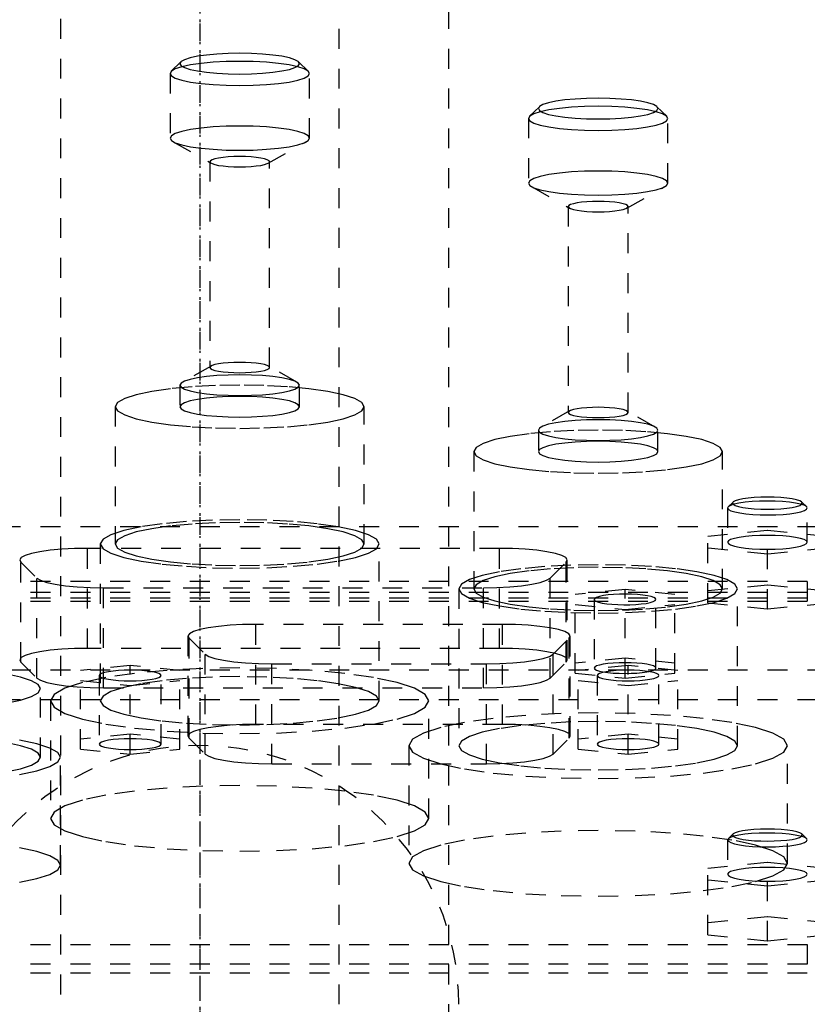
# Model space of a CAD drawing. Extents: x -125 to 125, y -136 to 719.
# Tile 10 of 13: x -9 to 30, y 295 to 344. Entities that reach past the tile are written whole.
import ezdxf

# ---------------------------------------------------------------- set-up
doc = ezdxf.new("R2010")
doc.units = 0
doc.linetypes.add('CENTER', pattern=[1.5, 0.45, -0.5, 0.05, -0.5])
doc.linetypes.add('DASHED', pattern=[2, 1, -1])
doc.layers.add('AM_3', color=7, linetype='DASHED')
doc.layers.add('AM_7', color=7, linetype='CENTER')

msp = doc.modelspace()

# ---------------------------------------------------------------- linework, layer by layer
at = {"layer": 'AM_3', "color": 6, "linetype": 'DASHED'}
for p, q in [((-7, 680), (-7, -97.5)), ((7, -97.5), (7, 680)), ((12.5, -56.5), (12.5, 664.5)), ((-0.953, 341.845), (-1.445, 341.368)), ((5.445, 341.368), (4.953, 341.845)), ((-1.5, 341.261), (-1.5, 338.011)), ((5.5, 338.011), (5.5, 341.261)), ((17.047, 339.587), (16.555, 339.11)), ((23.445, 339.11), (22.953, 339.587)), ((16.5, 339.003), (16.5, 335.753)), ((23.5, 335.753), (23.5, 339.003)), ((-1.345, 337.832), (0.566, 336.753)), ((3.434, 336.753), (5.345, 337.832)), ((0.5, 336.829), (0.5, 326.489)), ((3.5, 326.489), (3.5, 336.829)), ((16.655, 335.575), (18.566, 334.495)), ((21.434, 334.495), (23.345, 335.575)), ((18.5, 334.571), (18.5, 324.232)), ((21.5, 324.232), (21.5, 334.571)), ((0.566, 326.565), (-0.868, 325.756)), ((4.868, 325.756), (3.434, 326.565)), ((-1, 325.602), (-1, 324.519)), ((5, 324.519), (5, 325.602)), ((-4.25, 324.519), (-4.25, 317.625)), ((8.25, 317.625), (8.25, 324.519)), ((18.566, 324.308), (17.132, 323.499)), ((22.868, 323.499), (21.434, 324.308)), ((17, 323.345), (17, 322.262)), ((23, 322.262), (23, 323.345)), ((13.75, 322.262), (13.75, 315.369)), ((26.25, 315.369), (26.25, 322.262)), ((26.777, 319.732), (26.531, 319.493)), ((30.469, 319.493), (30.223, 319.732)), ((26.5, 319.432), (26.5, 317.709)), ((30.5, 317.709), (30.5, 319.432)), ((-50, 318.5), (50, 318.5)), ((25.5, 318.019), (28.5, 318.32)), ((28.5, 318.32), (31.5, 318.019)), ((28.5, 314.359), (28.5, 318.32)), ((-5, 317.625), (-5, 309.747)), ((9, 309.747), (9, 317.625)), ((25.5, 314.66), (25.5, 318.019)), ((-5.648, 312.382), (-5.648, 317.404)), ((15.048, 317.404), (-5.648, 317.404)), ((15.048, 312.382), (15.048, 317.404)), ((28.5, 317.117), (25.5, 317.417)), ((31.5, 317.417), (28.5, 317.117)), ((-8.996, 311.689), (-8.996, 316.711)), ((-8.996, 316.711), (-8.185, 315.912)), ((17.585, 315.912), (18.396, 316.711)), ((18.396, 311.689), (18.396, 316.711)), ((18.448, 311.791), (18.448, 316.814)), ((30.5, 315.733), (-30.5, 315.733)), ((-8.185, 310.89), (-8.185, 315.912)), ((17.585, 310.89), (17.585, 315.912)), ((30.5, 315.733), (30.5, 314.748)), ((32.5, 315.182), (-32.5, 315.182)), ((-4.837, 315.425), (14.237, 315.425)), ((-4.837, 310.402), (-4.837, 315.425)), ((13, 315.369), (13, 307.49)), ((14.237, 310.402), (14.237, 315.425)), ((21.35, 315.34), (18.85, 315.089)), ((18.85, 311.141), (18.85, 315.089)), ((21.35, 310.891), (21.35, 315.34)), ((23.85, 315.089), (21.35, 315.34)), ((23.85, 311.141), (23.85, 315.089)), ((28.5, 315.563), (25.5, 315.262)), ((27, 307.49), (27, 315.369)), ((31.5, 315.262), (28.5, 315.563)), ((32.5, 314.91), (-32.5, 314.91)), ((-30.5, 314.748), (30.5, 314.748)), ((18.85, 314.588), (21.35, 314.337)), ((19.8, 314.839), (19.8, 311.392)), ((21.35, 314.337), (23.85, 314.588)), ((22.9, 311.392), (22.9, 314.839)), ((25.5, 314.66), (28.5, 314.359)), ((28.5, 314.359), (31.5, 314.66)), ((2.802, 308.561), (2.802, 313.584)), ((15.198, 313.584), (2.802, 313.584)), ((15.198, 308.561), (15.198, 313.584)), ((-0.598, 312.994), (-0.598, 307.971)), ((-0.546, 307.868), (-0.546, 312.891)), ((-0.546, 312.891), (0.265, 312.092)), ((17.735, 312.092), (18.546, 312.891)), ((18.546, 307.868), (18.546, 312.891)), ((18.598, 307.971), (18.598, 312.994)), ((15.048, 312.382), (-5.648, 312.382)), ((-8.996, 311.689), (-8.185, 310.89)), ((0.265, 307.07), (0.265, 312.092)), ((17.585, 310.89), (18.396, 311.689)), ((17.735, 307.07), (17.735, 312.092)), ((21.35, 311.893), (18.85, 311.642)), ((23.85, 311.642), (21.35, 311.893)), ((-47.497, 311.3), (47.497, 311.3)), ((-3.5, 311.52), (-6, 311.269)), ((-6, 307.321), (-6, 311.269)), ((-3.5, 307.07), (-3.5, 311.52)), ((-1, 311.269), (-3.5, 311.52)), ((-1, 307.321), (-1, 311.269)), ((3.613, 311.604), (14.387, 311.604)), ((3.613, 306.582), (3.613, 311.604)), ((14.387, 306.582), (14.387, 311.604)), ((18.85, 311.141), (21.35, 310.891)), ((21.5, 311.52), (19, 311.269)), ((19, 307.321), (19, 311.269)), ((21.35, 310.891), (23.85, 311.141)), ((21.5, 307.07), (21.5, 311.52)), ((24, 311.269), (21.5, 311.52)), ((24, 307.321), (24, 311.269)), ((-6, 310.768), (-3.5, 310.517)), ((-5.05, 311.018), (-5.05, 307.572)), ((-3.5, 310.517), (-1, 310.768)), ((-1.95, 307.572), (-1.95, 311.018)), ((19, 310.768), (21.5, 310.517)), ((19.95, 311.018), (19.95, 307.572)), ((21.5, 310.517), (24, 310.768)), ((23.05, 307.572), (23.05, 311.018)), ((-8, 306.91), (-8, 310.357)), ((-4.837, 310.402), (14.237, 310.402)), ((43, 309.8), (-44, 309.8)), ((-7.5, 309.747), (-7.5, 303.838)), ((11.5, 303.838), (11.5, 309.747)), ((15.198, 308.561), (2.802, 308.561)), ((-3.5, 308.073), (-6, 307.822)), ((-1, 307.822), (-3.5, 308.073)), ((-0.546, 307.868), (0.265, 307.07)), ((17.735, 307.07), (18.546, 307.868)), ((21.5, 308.073), (19, 307.822)), ((24, 307.822), (21.5, 308.073)), ((-6, 307.321), (-3.5, 307.07)), ((-3.5, 307.07), (-1, 307.321)), ((10.5, 307.49), (10.5, 301.581)), ((19, 307.321), (21.5, 307.07)), ((21.5, 307.07), (24, 307.321)), ((29.5, 301.581), (29.5, 307.49)), ((-7, 301.494), (-7, 306.91)), ((3.613, 306.582), (14.387, 306.582)), ((26.506, 302.783), (26.5, 302.756)), ((26.5, 302.756), (26.5, 301.032)), ((26.531, 302.817), (26.506, 302.783)), ((26.777, 303.056), (26.531, 302.817)), ((30.469, 302.817), (30.223, 303.056)), ((25.5, 301.342), (28.5, 301.643)), ((25.5, 297.99), (25.5, 301.342)), ((28.5, 301.643), (31.5, 301.342)), ((28.5, 297.689), (28.5, 301.643)), ((28.5, 300.44), (25.5, 300.741)), ((31.5, 300.741), (28.5, 300.44)), ((28.5, 298.892), (25.5, 298.591)), ((31.5, 298.591), (28.5, 298.892)), ((25.5, 297.99), (28.5, 297.689)), ((28.5, 297.689), (31.5, 297.99)), ((-30.5, 297.5), (30.5, 297.5)), ((30.5, 297.5), (30.5, 296.515)), ((30.5, 296.515), (-30.5, 296.515)), ((-32.5, 296.081), (32.5, 296.081))]:
    msp.add_line(p, q, dxfattribs=at)
for points in [[(-1.5, 341.261), (-1.433, 341.142), (-1.234, 341.028), (-0.91, 340.923), (-0.475, 340.831), (0.056, 340.756), (0.661, 340.699), (1.317, 340.665), (2, 340.653), (2.683, 340.665), (3.339, 340.699), (3.944, 340.756), (4.475, 340.831), (4.91, 340.923), (5.234, 341.028), (5.433, 341.142), (5.5, 341.261), (5.433, 341.379), (5.234, 341.493), (4.91, 341.599), (4.475, 341.691), (3.944, 341.766), (3.339, 341.822), (2.683, 341.857), (2, 341.869), (1.317, 341.857), (0.661, 341.822), (0.056, 341.766), (-0.475, 341.691), (-0.91, 341.599), (-1.234, 341.493), (-1.433, 341.379)], [(-1, 341.753), (-0.942, 341.652), (-0.772, 341.554), (-0.494, 341.464), (-0.121, 341.385), (0.333, 341.32), (0.852, 341.272), (1.415, 341.242), (2, 341.232), (2.585, 341.242), (3.148, 341.272), (3.667, 341.32), (4.121, 341.385), (4.494, 341.464), (4.772, 341.554), (4.942, 341.652), (5, 341.753), (4.942, 341.855), (4.772, 341.953), (4.494, 342.043), (4.121, 342.122), (3.667, 342.186), (3.148, 342.235), (2.585, 342.264), (2, 342.274), (1.415, 342.264), (0.852, 342.235), (0.333, 342.186), (-0.121, 342.122), (-0.494, 342.043), (-0.772, 341.953), (-0.942, 341.855)], [(17, 339.495), (17.058, 339.394), (17.228, 339.296), (17.506, 339.206), (17.879, 339.127), (18.333, 339.062), (18.852, 339.014), (19.415, 338.984), (20, 338.974), (20.585, 338.984), (21.148, 339.014), (21.667, 339.062), (22.121, 339.127), (22.494, 339.206), (22.772, 339.296), (22.942, 339.394), (23, 339.495), (22.942, 339.597), (22.772, 339.695), (22.494, 339.785), (22.121, 339.864), (21.667, 339.929), (21.148, 339.977), (20.585, 340.006), (20, 340.016), (19.415, 340.006), (18.852, 339.977), (18.333, 339.929), (17.879, 339.864), (17.506, 339.785), (17.228, 339.695), (17.058, 339.597)], [(16.5, 339.003), (16.567, 338.884), (16.766, 338.77), (17.09, 338.665), (17.525, 338.573), (18.056, 338.498), (18.661, 338.441), (19.317, 338.407), (20, 338.395), (20.683, 338.407), (21.339, 338.441), (21.944, 338.498), (22.475, 338.573), (22.91, 338.665), (23.234, 338.77), (23.433, 338.884), (23.5, 339.003), (23.433, 339.122), (23.234, 339.236), (22.91, 339.341), (22.475, 339.433), (21.944, 339.508), (21.339, 339.565), (20.683, 339.599), (20, 339.611), (19.317, 339.599), (18.661, 339.565), (18.056, 339.508), (17.525, 339.433), (17.09, 339.341), (16.766, 339.236), (16.567, 339.122)], [(-1.5, 338.011), (-1.433, 337.892), (-1.234, 337.778), (-0.91, 337.673), (-0.475, 337.581), (0.056, 337.506), (0.661, 337.45), (1.317, 337.415), (2, 337.403), (2.683, 337.415), (3.339, 337.45), (3.944, 337.506), (4.475, 337.581), (4.91, 337.673), (5.234, 337.778), (5.433, 337.892), (5.5, 338.011), (5.433, 338.13), (5.234, 338.244), (4.91, 338.349), (4.475, 338.441), (3.944, 338.516), (3.339, 338.573), (2.683, 338.607), (2, 338.619), (1.317, 338.607), (0.661, 338.573), (0.056, 338.516), (-0.475, 338.441), (-0.91, 338.349), (-1.234, 338.244), (-1.433, 338.13)], [(0.5, 336.829), (0.529, 336.778), (0.614, 336.73), (0.753, 336.685), (0.939, 336.645), (1.167, 336.613), (1.426, 336.589), (1.707, 336.574), (2, 336.569), (2.293, 336.574), (2.574, 336.589), (2.833, 336.613), (3.061, 336.645), (3.247, 336.685), (3.386, 336.73), (3.471, 336.778), (3.5, 336.829), (3.471, 336.88), (3.386, 336.929), (3.247, 336.974), (3.061, 337.013), (2.833, 337.046), (2.574, 337.07), (2.293, 337.085), (2, 337.09), (1.707, 337.085), (1.426, 337.07), (1.167, 337.046), (0.939, 337.013), (0.753, 336.974), (0.614, 336.929), (0.529, 336.88)], [(16.5, 335.753), (16.567, 335.635), (16.766, 335.521), (17.09, 335.415), (17.525, 335.323), (18.056, 335.248), (18.661, 335.192), (19.317, 335.157), (20, 335.145), (20.683, 335.157), (21.339, 335.192), (21.944, 335.248), (22.475, 335.323), (22.91, 335.415), (23.234, 335.521), (23.433, 335.635), (23.5, 335.753), (23.433, 335.872), (23.234, 335.986), (22.91, 336.091), (22.475, 336.183), (21.944, 336.258), (21.339, 336.315), (20.683, 336.349), (20, 336.361), (19.317, 336.349), (18.661, 336.315), (18.056, 336.258), (17.525, 336.183), (17.09, 336.091), (16.766, 335.986), (16.567, 335.872)], [(18.5, 334.571), (18.529, 334.521), (18.614, 334.472), (18.753, 334.427), (18.939, 334.387), (19.167, 334.355), (19.426, 334.331), (19.707, 334.316), (20, 334.311), (20.293, 334.316), (20.574, 334.331), (20.833, 334.355), (21.061, 334.387), (21.247, 334.427), (21.386, 334.472), (21.471, 334.521), (21.5, 334.571), (21.471, 334.622), (21.386, 334.671), (21.247, 334.716), (21.061, 334.756), (20.833, 334.788), (20.574, 334.812), (20.293, 334.827), (20, 334.832), (19.707, 334.827), (19.426, 334.812), (19.167, 334.788), (18.939, 334.756), (18.753, 334.716), (18.614, 334.671), (18.529, 334.622)], [(0.5, 326.489), (0.529, 326.438), (0.614, 326.389), (0.753, 326.344), (0.939, 326.305), (1.167, 326.272), (1.426, 326.248), (1.707, 326.233), (2, 326.228), (2.293, 326.233), (2.574, 326.248), (2.833, 326.272), (3.061, 326.305), (3.247, 326.344), (3.386, 326.389), (3.471, 326.438), (3.5, 326.489), (3.471, 326.54), (3.386, 326.588), (3.247, 326.633), (3.061, 326.673), (2.833, 326.705), (2.574, 326.729), (2.293, 326.744), (2, 326.749), (1.707, 326.744), (1.426, 326.729), (1.167, 326.705), (0.939, 326.673), (0.753, 326.633), (0.614, 326.588), (0.529, 326.54)], [(-1, 325.602), (-0.942, 325.501), (-0.772, 325.403), (-0.494, 325.313), (-0.121, 325.234), (0.333, 325.169), (0.852, 325.121), (1.415, 325.092), (2, 325.081), (2.585, 325.092), (3.148, 325.121), (3.667, 325.169), (4.121, 325.234), (4.494, 325.313), (4.772, 325.403), (4.942, 325.501), (5, 325.602), (4.942, 325.704), (4.772, 325.802), (4.494, 325.892), (4.121, 325.971), (3.667, 326.036), (3.148, 326.084), (2.585, 326.113), (2, 326.123), (1.415, 326.113), (0.852, 326.084), (0.333, 326.036), (-0.121, 325.971), (-0.494, 325.892), (-0.772, 325.802), (-0.942, 325.704)], [(-4.25, 324.519), (-4.13, 324.307), (-3.774, 324.104), (-3.197, 323.916), (-2.419, 323.752), (-1.472, 323.617), (-0.392, 323.516), (0.781, 323.455), (2, 323.434), (3.219, 323.455), (4.392, 323.516), (5.472, 323.617), (6.419, 323.752), (7.197, 323.916), (7.774, 324.104), (8.13, 324.307), (8.25, 324.519), (8.13, 324.731), (7.774, 324.934), (7.197, 325.122), (6.419, 325.287), (5.472, 325.422), (4.392, 325.522), (3.219, 325.584), (2, 325.604), (0.781, 325.584), (-0.392, 325.522), (-1.472, 325.422), (-2.419, 325.287), (-3.197, 325.122), (-3.774, 324.934), (-4.13, 324.731)], [(-1, 324.519), (-0.942, 324.418), (-0.772, 324.32), (-0.494, 324.23), (-0.121, 324.151), (0.333, 324.086), (0.852, 324.038), (1.415, 324.008), (2, 323.998), (2.585, 324.008), (3.148, 324.038), (3.667, 324.086), (4.121, 324.151), (4.494, 324.23), (4.772, 324.32), (4.942, 324.418), (5, 324.519), (4.942, 324.621), (4.772, 324.719), (4.494, 324.809), (4.121, 324.888), (3.667, 324.952), (3.148, 325), (2.585, 325.03), (2, 325.04), (1.415, 325.03), (0.852, 325), (0.333, 324.952), (-0.121, 324.888), (-0.494, 324.809), (-0.772, 324.719), (-0.942, 324.621)], [(18.5, 324.232), (18.529, 324.181), (18.614, 324.132), (18.753, 324.087), (18.939, 324.048), (19.167, 324.015), (19.426, 323.991), (19.707, 323.976), (20, 323.971), (20.293, 323.976), (20.574, 323.991), (20.833, 324.015), (21.061, 324.048), (21.247, 324.087), (21.386, 324.132), (21.471, 324.181), (21.5, 324.232), (21.471, 324.283), (21.386, 324.331), (21.247, 324.376), (21.061, 324.416), (20.833, 324.448), (20.574, 324.472), (20.293, 324.487), (20, 324.492), (19.707, 324.487), (19.426, 324.472), (19.167, 324.448), (18.939, 324.416), (18.753, 324.376), (18.614, 324.331), (18.529, 324.283)], [(17, 323.345), (17.058, 323.244), (17.228, 323.146), (17.506, 323.056), (17.879, 322.977), (18.333, 322.912), (18.852, 322.864), (19.415, 322.835), (20, 322.825), (20.585, 322.835), (21.148, 322.864), (21.667, 322.912), (22.121, 322.977), (22.494, 323.056), (22.772, 323.146), (22.942, 323.244), (23, 323.345), (22.942, 323.447), (22.772, 323.545), (22.494, 323.635), (22.121, 323.714), (21.667, 323.779), (21.148, 323.827), (20.585, 323.856), (20, 323.866), (19.415, 323.856), (18.852, 323.827), (18.333, 323.779), (17.879, 323.714), (17.506, 323.635), (17.228, 323.545), (17.058, 323.447)], [(13.75, 322.262), (13.87, 322.05), (14.226, 321.847), (14.803, 321.659), (15.581, 321.495), (16.528, 321.36), (17.608, 321.259), (18.781, 321.198), (20, 321.177), (21.219, 321.198), (22.392, 321.259), (23.472, 321.36), (24.419, 321.495), (25.197, 321.659), (25.774, 321.847), (26.13, 322.05), (26.25, 322.262), (26.13, 322.474), (25.774, 322.677), (25.197, 322.865), (24.419, 323.03), (23.472, 323.165), (22.392, 323.265), (21.219, 323.327), (20, 323.347), (18.781, 323.327), (17.608, 323.265), (16.528, 323.165), (15.581, 323.03), (14.803, 322.865), (14.226, 322.677), (13.87, 322.474)], [(17, 322.262), (17.058, 322.161), (17.228, 322.063), (17.506, 321.973), (17.879, 321.894), (18.333, 321.829), (18.852, 321.781), (19.415, 321.751), (20, 321.741), (20.585, 321.751), (21.148, 321.781), (21.667, 321.829), (22.121, 321.894), (22.494, 321.973), (22.772, 322.063), (22.942, 322.161), (23, 322.262), (22.942, 322.364), (22.772, 322.462), (22.494, 322.552), (22.121, 322.631), (21.667, 322.695), (21.148, 322.743), (20.585, 322.773), (20, 322.783), (19.415, 322.773), (18.852, 322.743), (18.333, 322.695), (17.879, 322.631), (17.506, 322.552), (17.228, 322.462), (17.058, 322.364)], [(30.25, 319.678), (30.216, 319.738), (30.117, 319.795), (29.955, 319.847), (29.737, 319.893), (29.472, 319.931), (29.17, 319.959), (28.841, 319.976), (28.5, 319.982), (28.159, 319.976), (27.83, 319.959), (27.528, 319.931), (27.263, 319.893), (27.045, 319.847), (26.883, 319.795), (26.784, 319.738), (26.75, 319.678), (26.784, 319.619), (26.883, 319.562), (27.045, 319.51), (27.263, 319.464), (27.528, 319.426), (27.83, 319.398), (28.159, 319.38), (28.5, 319.375), (28.841, 319.38), (29.17, 319.398), (29.472, 319.426), (29.737, 319.464), (29.955, 319.51), (30.117, 319.562), (30.216, 319.619)], [(-5, 317.625), (-4.865, 317.388), (-4.467, 317.16), (-3.82, 316.95), (-2.95, 316.766), (-1.889, 316.615), (-0.679, 316.502), (0.634, 316.433), (2, 316.41), (3.366, 316.433), (4.679, 316.502), (5.889, 316.615), (6.95, 316.766), (7.82, 316.95), (8.467, 317.16), (8.865, 317.388), (9, 317.625), (8.865, 317.863), (8.467, 318.091), (7.82, 318.301), (6.95, 318.485), (5.889, 318.636), (4.679, 318.749), (3.366, 318.818), (2, 318.841), (0.634, 318.818), (-0.679, 318.749), (-1.889, 318.636), (-2.95, 318.485), (-3.82, 318.301), (-4.467, 318.091), (-4.865, 317.863)], [(-4.25, 317.625), (-4.13, 317.414), (-3.774, 317.21), (-3.197, 317.023), (-2.419, 316.858), (-1.472, 316.723), (-0.392, 316.623), (0.781, 316.561), (2, 316.54), (3.219, 316.561), (4.392, 316.623), (5.472, 316.723), (6.419, 316.858), (7.197, 317.023), (7.774, 317.21), (8.13, 317.414), (8.25, 317.625), (8.13, 317.837), (7.774, 318.041), (7.197, 318.228), (6.419, 318.393), (5.472, 318.528), (4.392, 318.628), (3.219, 318.69), (2, 318.711), (0.781, 318.69), (-0.392, 318.628), (-1.472, 318.528), (-2.419, 318.393), (-3.197, 318.228), (-3.774, 318.041), (-4.13, 317.837)], [(30.5, 317.709), (30.462, 317.777), (30.348, 317.842), (30.163, 317.902), (29.914, 317.954), (29.611, 317.998), (29.265, 318.03), (28.89, 318.049), (28.5, 318.056), (28.11, 318.049), (27.735, 318.03), (27.389, 317.998), (27.086, 317.954), (26.837, 317.902), (26.652, 317.842), (26.538, 317.777), (26.5, 317.709), (26.538, 317.641), (26.652, 317.576), (26.837, 317.516), (27.086, 317.463), (27.389, 317.42), (27.735, 317.388), (28.11, 317.368), (28.5, 317.362), (28.89, 317.368), (29.265, 317.388), (29.611, 317.42), (29.914, 317.463), (30.163, 317.516), (30.348, 317.576), (30.462, 317.641)], [(13, 315.369), (13.135, 315.131), (13.533, 314.903), (14.18, 314.693), (15.05, 314.509), (16.111, 314.358), (17.321, 314.245), (18.634, 314.176), (20, 314.153), (21.366, 314.176), (22.679, 314.245), (23.889, 314.358), (24.95, 314.509), (25.82, 314.693), (26.467, 314.903), (26.865, 315.131), (27, 315.369), (26.865, 315.606), (26.467, 315.834), (25.82, 316.044), (24.95, 316.228), (23.889, 316.379), (22.679, 316.492), (21.366, 316.561), (20, 316.584), (18.634, 316.561), (17.321, 316.492), (16.111, 316.379), (15.05, 316.228), (14.18, 316.044), (13.533, 315.834), (13.135, 315.606)], [(13.75, 315.369), (13.87, 315.157), (14.226, 314.953), (14.803, 314.766), (15.581, 314.601), (16.528, 314.466), (17.608, 314.366), (18.781, 314.304), (20, 314.283), (21.219, 314.304), (22.392, 314.366), (23.472, 314.466), (24.419, 314.601), (25.197, 314.766), (25.774, 314.953), (26.13, 315.157), (26.25, 315.369), (26.13, 315.58), (25.774, 315.784), (25.197, 315.971), (24.419, 316.136), (23.472, 316.271), (22.392, 316.371), (21.219, 316.433), (20, 316.454), (18.781, 316.433), (17.608, 316.371), (16.528, 316.271), (15.581, 316.136), (14.803, 315.971), (14.226, 315.784), (13.87, 315.58)], [(22.9, 311.392), (22.87, 311.444), (22.782, 311.495), (22.639, 311.541), (22.446, 311.582), (22.211, 311.616), (21.943, 311.641), (21.652, 311.656), (21.35, 311.661), (21.048, 311.656), (20.757, 311.641), (20.489, 311.616), (20.254, 311.582), (20.061, 311.541), (19.918, 311.495), (19.83, 311.444), (19.8, 311.392), (19.83, 311.339), (19.918, 311.289), (20.061, 311.242), (20.254, 311.202), (20.489, 311.168), (20.757, 311.143), (21.048, 311.128), (21.35, 311.123), (21.652, 311.128), (21.943, 311.143), (22.211, 311.168), (22.446, 311.202), (22.639, 311.242), (22.782, 311.289), (22.87, 311.339)], [(-7.5, 309.747), (-7.317, 309.425), (-6.777, 309.116), (-5.899, 308.831), (-4.718, 308.581), (-3.278, 308.375), (-1.635, 308.223), (0.147, 308.129), (2, 308.097), (3.853, 308.129), (5.635, 308.223), (7.278, 308.375), (8.718, 308.581), (9.899, 308.831), (10.777, 309.116), (11.317, 309.425), (11.5, 309.747), (11.317, 310.069), (10.777, 310.378), (9.899, 310.664), (8.718, 310.914), (7.278, 311.119), (5.635, 311.271), (3.853, 311.365), (2, 311.397), (0.147, 311.365), (-1.635, 311.271), (-3.278, 311.119), (-4.718, 310.914), (-5.899, 310.664), (-6.777, 310.378), (-7.317, 310.069)], [(-1.95, 311.018), (-1.98, 311.071), (-2.068, 311.121), (-2.211, 311.168), (-2.404, 311.209), (-2.639, 311.242), (-2.907, 311.267), (-3.198, 311.282), (-3.5, 311.288), (-3.802, 311.282), (-4.093, 311.267), (-4.361, 311.242), (-4.596, 311.209), (-4.789, 311.168), (-4.932, 311.121), (-5.02, 311.071), (-5.05, 311.018), (-5.02, 310.966), (-4.932, 310.915), (-4.789, 310.869), (-4.596, 310.828), (-4.361, 310.795), (-4.093, 310.77), (-3.802, 310.754), (-3.5, 310.749), (-3.198, 310.754), (-2.907, 310.77), (-2.639, 310.795), (-2.404, 310.828), (-2.211, 310.869), (-2.068, 310.915), (-1.98, 310.966)], [(23.05, 311.018), (23.02, 311.071), (22.932, 311.121), (22.789, 311.168), (22.596, 311.209), (22.361, 311.242), (22.093, 311.267), (21.802, 311.282), (21.5, 311.288), (21.198, 311.282), (20.907, 311.267), (20.639, 311.242), (20.404, 311.209), (20.211, 311.168), (20.068, 311.121), (19.98, 311.071), (19.95, 311.018), (19.98, 310.966), (20.068, 310.915), (20.211, 310.869), (20.404, 310.828), (20.639, 310.795), (20.907, 310.77), (21.198, 310.754), (21.5, 310.749), (21.802, 310.754), (22.093, 310.77), (22.361, 310.795), (22.596, 310.828), (22.789, 310.869), (22.932, 310.915), (23.02, 310.966)], [(-5, 309.747), (-4.865, 309.51), (-4.467, 309.282), (-3.82, 309.072), (-2.95, 308.888), (-1.889, 308.736), (-0.679, 308.624), (0.634, 308.555), (2, 308.531), (3.366, 308.555), (4.679, 308.624), (5.889, 308.736), (6.95, 308.888), (7.82, 309.072), (8.467, 309.282), (8.865, 309.51), (9, 309.747), (8.865, 309.984), (8.467, 310.212), (7.82, 310.422), (6.95, 310.607), (5.889, 310.758), (4.679, 310.87), (3.366, 310.939), (2, 310.963), (0.634, 310.939), (-0.679, 310.87), (-1.889, 310.758), (-2.95, 310.607), (-3.82, 310.422), (-4.467, 310.212), (-4.865, 309.984)], [(10.5, 307.49), (10.683, 307.168), (11.223, 306.859), (12.101, 306.574), (13.282, 306.324), (14.722, 306.118), (16.365, 305.966), (18.147, 305.872), (20, 305.84), (21.853, 305.872), (23.635, 305.966), (25.278, 306.118), (26.718, 306.324), (27.899, 306.574), (28.777, 306.859), (29.317, 307.168), (29.5, 307.49), (29.317, 307.812), (28.777, 308.121), (27.899, 308.407), (26.718, 308.657), (25.278, 308.862), (23.635, 309.014), (21.853, 309.108), (20, 309.14), (18.147, 309.108), (16.365, 309.014), (14.722, 308.862), (13.282, 308.657), (12.101, 308.407), (11.223, 308.121), (10.683, 307.812)], [(13, 307.49), (13.135, 307.253), (13.533, 307.025), (14.18, 306.815), (15.05, 306.631), (16.111, 306.479), (17.321, 306.367), (18.634, 306.298), (20, 306.275), (21.366, 306.298), (22.679, 306.367), (23.889, 306.479), (24.95, 306.631), (25.82, 306.815), (26.467, 307.025), (26.865, 307.253), (27, 307.49), (26.865, 307.727), (26.467, 307.955), (25.82, 308.165), (24.95, 308.35), (23.889, 308.501), (22.679, 308.613), (21.366, 308.682), (20, 308.706), (18.634, 308.682), (17.321, 308.613), (16.111, 308.501), (15.05, 308.35), (14.18, 308.165), (13.533, 307.955), (13.135, 307.727)], [(-1.95, 307.572), (-1.98, 307.624), (-2.068, 307.675), (-2.211, 307.721), (-2.404, 307.762), (-2.639, 307.795), (-2.907, 307.82), (-3.198, 307.836), (-3.5, 307.841), (-3.802, 307.836), (-4.093, 307.82), (-4.361, 307.795), (-4.596, 307.762), (-4.789, 307.721), (-4.932, 307.675), (-5.02, 307.624), (-5.05, 307.572), (-5.02, 307.519), (-4.932, 307.469), (-4.789, 307.422), (-4.596, 307.381), (-4.361, 307.348), (-4.093, 307.323), (-3.802, 307.308), (-3.5, 307.302), (-3.198, 307.308), (-2.907, 307.323), (-2.639, 307.348), (-2.404, 307.381), (-2.211, 307.422), (-2.068, 307.469), (-1.98, 307.519)], [(23.05, 307.572), (23.02, 307.624), (22.932, 307.675), (22.789, 307.721), (22.596, 307.762), (22.361, 307.795), (22.093, 307.82), (21.802, 307.836), (21.5, 307.841), (21.198, 307.836), (20.907, 307.82), (20.639, 307.795), (20.404, 307.762), (20.211, 307.721), (20.068, 307.675), (19.98, 307.624), (19.95, 307.572), (19.98, 307.519), (20.068, 307.469), (20.211, 307.422), (20.404, 307.381), (20.639, 307.348), (20.907, 307.323), (21.198, 307.308), (21.5, 307.302), (21.802, 307.308), (22.093, 307.323), (22.361, 307.348), (22.596, 307.381), (22.789, 307.422), (22.932, 307.469), (23.02, 307.519)], [(-7.5, 303.838), (-7.317, 303.516), (-6.777, 303.207), (-5.899, 302.922), (-4.718, 302.672), (-3.278, 302.466), (-1.635, 302.314), (0.147, 302.22), (2, 302.188), (3.853, 302.22), (5.635, 302.314), (7.278, 302.466), (8.718, 302.672), (9.899, 302.922), (10.777, 303.207), (11.317, 303.516), (11.5, 303.838), (11.317, 304.16), (10.777, 304.469), (9.899, 304.755), (8.718, 305.005), (7.278, 305.21), (5.635, 305.362), (3.853, 305.456), (2, 305.488), (0.147, 305.456), (-1.635, 305.362), (-3.278, 305.21), (-4.718, 305.005), (-5.899, 304.755), (-6.777, 304.469), (-7.317, 304.16)], [(10.5, 301.581), (10.683, 301.259), (11.223, 300.949), (12.101, 300.664), (13.282, 300.414), (14.722, 300.209), (16.365, 300.057), (18.147, 299.963), (20, 299.931), (21.853, 299.963), (23.635, 300.057), (25.278, 300.209), (26.718, 300.414), (27.899, 300.664), (28.777, 300.949), (29.317, 301.259), (29.5, 301.581), (29.317, 301.903), (28.777, 302.212), (27.899, 302.497), (26.718, 302.747), (25.278, 302.952), (23.635, 303.105), (21.853, 303.199), (20, 303.23), (18.147, 303.199), (16.365, 303.105), (14.722, 302.952), (13.282, 302.747), (12.101, 302.497), (11.223, 302.212), (10.683, 301.903)]]:
    msp.add_lwpolyline(points, close=True, dxfattribs=at)
for points in [[(26.531, 319.493), (26.5, 319.426), (26.546, 319.358), (26.665, 319.294), (26.855, 319.235), (27.108, 319.183), (27.413, 319.141), (27.76, 319.11), (28.135, 319.091), (28.524, 319.085), (28.913, 319.092), (29.285, 319.113), (29.628, 319.145), (29.927, 319.189), (30.172, 319.242), (30.354, 319.302), (30.464, 319.367), (30.5, 319.434), (30.459, 319.502), (30.344, 319.567), (30.159, 319.626), (29.91, 319.679), (29.607, 319.721), (29.263, 319.753), (28.889, 319.773), (28.5, 319.78)], [(28.5, 319.78), (28.104, 319.773), (27.725, 319.752), (27.375, 319.719), (27.07, 319.675), (26.822, 319.621), (26.64, 319.56), (26.531, 319.493)], [(-5.648, 317.404), (-6.303, 317.393), (-6.934, 317.36), (-7.516, 317.307), (-8.029, 317.235), (-8.452, 317.148), (-8.77, 317.048), (-8.971, 316.939), (-9.047, 316.825), (-8.996, 316.711)], [(18.396, 316.711), (18.447, 316.825), (18.371, 316.939), (18.17, 317.048), (17.852, 317.148), (17.429, 317.235), (16.916, 317.307), (16.334, 317.36), (15.703, 317.393), (15.048, 317.404)], [(-8.185, 315.912), (-8.002, 315.799), (-7.693, 315.695), (-7.271, 315.603), (-6.752, 315.527), (-6.158, 315.471), (-5.511, 315.436), (-4.837, 315.425)], [(14.237, 315.425), (14.911, 315.436), (15.558, 315.471), (16.152, 315.527), (16.671, 315.603), (17.093, 315.695), (17.402, 315.799), (17.585, 315.912)], [(19.889, 314.749), (20.019, 314.701), (20.201, 314.658), (20.429, 314.622), (20.692, 314.595), (20.981, 314.577), (21.285, 314.57), (21.591, 314.573), (21.887, 314.586), (22.163, 314.61), (22.407, 314.642), (22.609, 314.682), (22.763, 314.728), (22.861, 314.778), (22.899, 314.831), (22.878, 314.884), (22.796, 314.936), (22.658, 314.983), (22.469, 315.025), (22.236, 315.06), (21.968, 315.086), (21.676, 315.102), (21.372, 315.108), (21.066, 315.103), (20.772, 315.088), (20.5, 315.064), (20.262, 315.03), (20.066, 314.989), (19.92, 314.943), (19.83, 314.892), (19.8, 314.839)], [(19.8, 314.839), (19.822, 314.793), (19.889, 314.749)], [(2.802, 313.584), (2.147, 313.573), (1.516, 313.54), (0.934, 313.487), (0.421, 313.415), (-0.002, 313.327), (-0.32, 313.227), (-0.521, 313.118), (-0.597, 313.005), (-0.546, 312.891)], [(18.546, 312.891), (18.597, 313.005), (18.521, 313.118), (18.32, 313.227), (18.002, 313.327), (17.579, 313.415), (17.066, 313.487), (16.484, 313.54), (15.853, 313.573), (15.198, 313.584)], [(-5.648, 312.382), (-6.303, 312.371), (-6.934, 312.338), (-7.516, 312.285), (-8.029, 312.213), (-8.452, 312.125), (-8.77, 312.025), (-8.971, 311.916), (-9.047, 311.803), (-8.996, 311.689)], [(18.396, 311.689), (18.447, 311.803), (18.371, 311.916), (18.17, 312.025), (17.852, 312.125), (17.429, 312.213), (16.916, 312.285), (16.334, 312.338), (15.703, 312.371), (15.048, 312.382)], [(0.265, 312.092), (0.448, 311.979), (0.757, 311.874), (1.179, 311.782), (1.698, 311.707), (2.292, 311.651), (2.939, 311.616), (3.613, 311.604)], [(14.387, 311.604), (15.061, 311.616), (15.708, 311.651), (16.302, 311.707), (16.821, 311.782), (17.243, 311.874), (17.552, 311.979), (17.735, 312.092)], [(-9.757, 309.62), (-9.011, 309.778), (-8.457, 309.958), (-8.115, 310.154), (-8, 310.357), (-8.115, 310.56), (-8.457, 310.756), (-9.011, 310.936), (-9.757, 311.094)], [(-8.185, 310.89), (-8.002, 310.777), (-7.693, 310.672), (-7.271, 310.58), (-6.752, 310.505), (-6.158, 310.448), (-5.511, 310.414), (-4.837, 310.402)], [(14.237, 310.402), (14.911, 310.414), (15.558, 310.448), (16.152, 310.505), (16.671, 310.58), (17.093, 310.672), (17.402, 310.777), (17.585, 310.89)], [(2.802, 308.561), (2.147, 308.55), (1.516, 308.518), (0.934, 308.464), (0.421, 308.392), (-0.002, 308.305), (-0.32, 308.205), (-0.521, 308.096), (-0.597, 307.982), (-0.546, 307.868)], [(18.546, 307.868), (18.597, 307.982), (18.521, 308.096), (18.32, 308.205), (18.002, 308.305), (17.579, 308.392), (17.066, 308.464), (16.484, 308.518), (15.853, 308.55), (15.198, 308.561)], [(-9.05, 306.051), (-8.18, 306.235), (-7.533, 306.445), (-7.135, 306.673), (-7, 306.91), (-7.135, 307.147), (-7.533, 307.375), (-8.18, 307.586), (-9.05, 307.77)], [(-9.757, 306.173), (-9.011, 306.331), (-8.457, 306.511), (-8.115, 306.707), (-8, 306.91), (-8.115, 307.113), (-8.457, 307.309), (-9.011, 307.489), (-9.757, 307.647)], [(0.265, 307.07), (0.448, 306.957), (0.757, 306.852), (1.179, 306.76), (1.698, 306.684), (2.292, 306.628), (2.939, 306.594), (3.613, 306.582)], [(14.387, 306.582), (15.061, 306.594), (15.708, 306.628), (16.302, 306.684), (16.821, 306.76), (17.243, 306.852), (17.552, 306.957), (17.735, 307.07)], [(26.777, 303.056), (26.75, 302.997), (26.789, 302.938), (26.893, 302.882), (27.057, 302.83), (27.275, 302.785), (27.54, 302.748), (27.841, 302.72), (28.167, 302.704), (28.506, 302.698), (28.844, 302.704), (29.169, 302.721), (29.469, 302.749), (29.733, 302.786), (29.95, 302.832), (30.112, 302.884), (30.213, 302.94), (30.25, 302.999), (30.221, 303.058), (30.126, 303.114), (29.97, 303.167), (29.759, 303.213), (29.5, 303.251)], [(28.5, 303.306), (28.154, 303.3), (27.821, 303.282), (27.516, 303.253), (27.249, 303.214), (27.032, 303.167), (26.872, 303.114), (26.777, 303.056)], [(29.5, 303.251), (29.191, 303.281), (28.853, 303.3), (28.5, 303.306)], [(26.5, 302.756), (26.539, 302.688), (26.653, 302.622), (26.839, 302.562), (27.089, 302.51), (27.394, 302.466), (27.741, 302.434), (28.118, 302.415), (28.51, 302.408), (28.901, 302.416), (29.277, 302.436), (29.622, 302.468), (29.925, 302.512), (30.172, 302.565), (30.354, 302.626), (30.465, 302.691), (30.5, 302.759), (30.457, 302.827), (30.339, 302.892), (30.15, 302.952), (29.897, 303.004), (29.59, 303.047), (29.24, 303.078), (28.862, 303.097), (28.47, 303.103), (28.08, 303.095), (27.705, 303.074), (27.361, 303.041), (27.062, 302.997), (26.817, 302.944), (26.638, 302.883), (26.531, 302.817)], [(-9.05, 300.634), (-8.18, 300.819), (-7.533, 301.029), (-7.135, 301.257), (-7, 301.494), (-7.135, 301.731), (-7.533, 301.959), (-8.18, 302.169), (-9.05, 302.353)], [(28.5, 301.38), (28.11, 301.373), (27.735, 301.353), (27.389, 301.321), (27.086, 301.278), (26.837, 301.225), (26.652, 301.165), (26.538, 301.1), (26.5, 301.032), (26.538, 300.965), (26.652, 300.899), (26.837, 300.839), (27.086, 300.787), (27.389, 300.744), (27.735, 300.711), (28.11, 300.692), (28.5, 300.685), (28.89, 300.692), (29.265, 300.711), (29.611, 300.744), (29.914, 300.787), (30.163, 300.839), (30.348, 300.899), (30.462, 300.965), (30.5, 301.032)], [(30.5, 301.032), (30.462, 301.1), (30.348, 301.165), (30.163, 301.225), (29.914, 301.278), (29.611, 301.321), (29.265, 301.353), (28.89, 301.373), (28.5, 301.38)]]:
    msp.add_lwpolyline(points, dxfattribs=at)
msp.add_arc((0, 294.5), 13, 0, 180, dxfattribs=at)
at = {"layer": 'AM_7', "color": 4, "linetype": 'CENTER'}
for p, q in [((0, 718.875), (0, -136.375)), ((0, 447.188), (0, 195.562)), ((0, 422.425), (0, -18.4)), ((0, 309.2), (0, 271.8))]:
    msp.add_line(p, q, dxfattribs=at)

doc.saveas('drawing.dxf')
